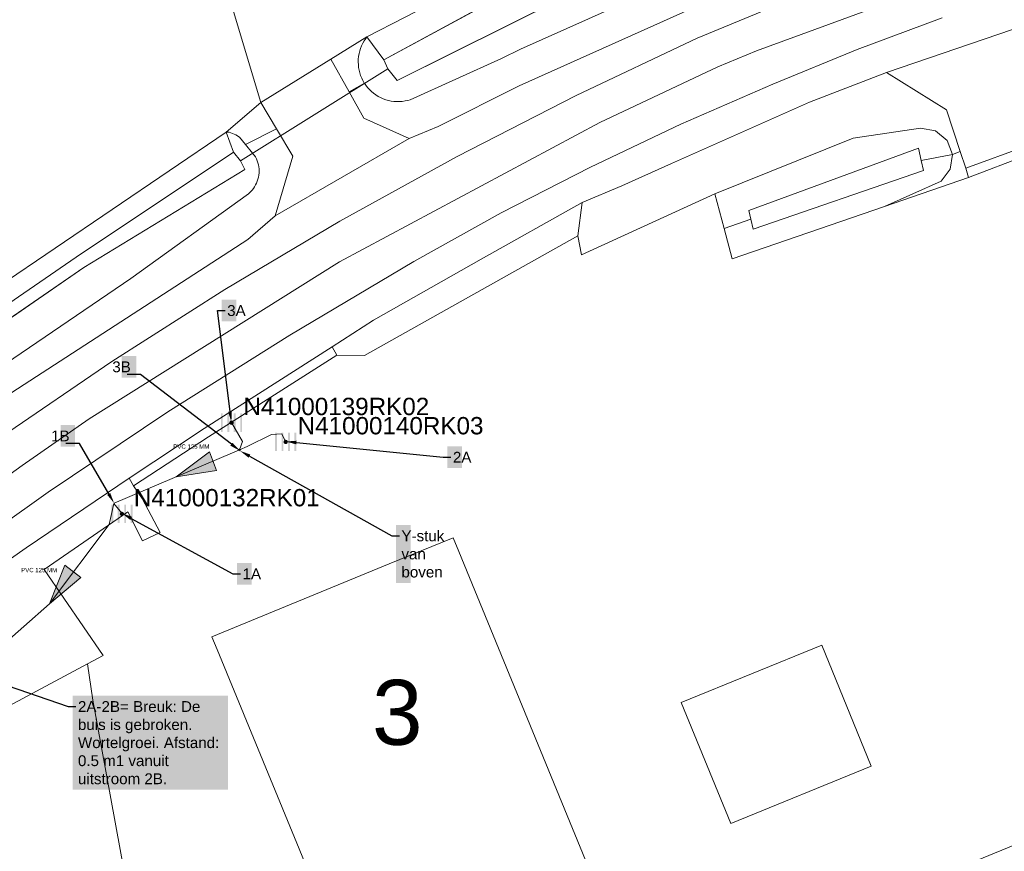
# Model space of a CAD drawing. Extents: x 140829 to 145054, y 448512 to 451778.
# Tile 13 of 152: x 141227 to 141272, y 449483 to 449522. Entities that reach past the tile are written whole.
import ezdxf
from ezdxf import colors
from ezdxf.entities.mleader import LeaderData, LeaderLine
from ezdxf.math import Vec2, Vec3

# ---------------------------------------------------------------- set-up
doc = ezdxf.new("R2010")
doc.units = 0
doc.header["$MEASUREMENT"] = 0
for name, color, linetype, lineweight in [('00-leiding', 5, 'Continuous', 0), ('00-LEIDING RAPPORT', 30, 'Continuous', 30), ('KOLK', 6, 'Continuous', 0)]:
    doc.layers.add(name, color=color, linetype=linetype, lineweight=lineweight)
for name, color, linetype in [('geometrie2dBegroeidTerreindeel', 7, 'Continuous'), ('geometrie2dGrondvlak', 7, 'Continuous'), ('geometrie2dOnbegroeidTerreindeel', 7, 'Continuous'), ('geometrie2dOndersteunendWaterdeel', 7, 'Continuous'), ('geometrie2dOndersteunendWegdeel', 7, 'Continuous'), ('geometrie2dOverigeConstructie', 7, 'Continuous'), ('geometrie2dWaterdeel', 7, 'Continuous'), ('geometrie2dWegdeel', 7, 'Continuous'), ('HMPAL', 1, 'Continuous'), ('HUISNUMMER', 3, 'Continuous')]:
    doc.layers.add(name, color=color, linetype=linetype)
doc.styles.add('Riolering', font='arial.ttf', dxfattribs={"height": 0.8})
doc.styles.get("Standard").update_dxf_attribs({"font": 'arial.ttf'})

# ---------------------------------------------------------------- blocks, each defined once
blk = doc.blocks.new('RICHTING HWA')
at = {"layer": '00-leiding'}
blk.add_hatch(color=256, dxfattribs=at).paths.add_polyline_path([(142658.973, 450308.537), (142660.837, 450309.001), (142659.005, 450309.464)])
at = {"layer": '00-leiding', "lineweight": 0}
for p, q in [((142659.005, 450309.464), (142658.973, 450308.537)), ((142660.837, 450309.001), (142659.005, 450309.464)), ((142658.973, 450308.537), (142660.837, 450309.001))]:
    blk.add_line(p, q, dxfattribs=at)

msp = doc.modelspace()

# ---------------------------------------------------------------- linework, layer by layer
at = {"layer": 'geometrie2dBegroeidTerreindeel', "linetype": 'Continuous', "lineweight": 0}
for p, q in [((141235.708, 449525.321), (141237.994, 449517.729)), ((141237.994, 449517.729), (141236.392, 449516.363)), ((141236.392, 449516.363), (141210.028, 449498.454)), ((141226.147, 449489.756), (141230.001, 449491.806)), ((141230.001, 449491.806), (141230.246, 449490.136)), ((141230.246, 449490.136), (141234.826, 449465.141))]:
    msp.add_line(p, q, dxfattribs=at)
at = {"layer": 'geometrie2dGrondvlak', "linetype": 'Continuous', "lineweight": 0}
for p, q in [((141243.922, 449496.426), (141246.869, 449497.636)), ((141246.869, 449497.636), (141247.129, 449497.004)), ((141246.869, 449497.636), (141246.869, 449497.636)), ((141247.129, 449497.004), (141254.556, 449478.917)), ((141235.739, 449493.066), (141243.922, 449496.426)), ((141235.984, 449492.471), (141235.739, 449493.066)), ((141247.368, 449464.749), (141235.984, 449492.471)), ((141257.396, 449490.02), (141263.882, 449492.668)), ((141263.882, 449492.668), (141266.16, 449487.086)), ((141259.674, 449484.439), (141257.396, 449490.02)), ((141268.909, 449481.876), (141283.772, 449487.931)), ((141266.16, 449487.086), (141259.674, 449484.439)), ((141259.674, 449484.439), (141259.674, 449484.439))]:
    msp.add_line(p, q, dxfattribs=at)
at = {"layer": 'geometrie2dOnbegroeidTerreindeel', "linetype": 'Continuous', "lineweight": 0}
for p, q in [((141254.788, 449526.921), (141242.892, 449520.751)), ((141237.994, 449517.729), (141235.708, 449525.321)), ((141242.892, 449520.751), (141241.225, 449519.723)), ((141241.225, 449519.723), (141237.994, 449517.729)), ((141270.645, 449514.269), (141274.508, 449515.738)), ((141266.768, 449512.932), (141270.645, 449514.269)), ((141252.792, 449510.694), (141258.936, 449513.509)), ((141258.936, 449513.509), (141259.368, 449511.905)), ((141259.745, 449510.509), (141266.768, 449512.932)), ((141259.368, 449511.905), (141259.745, 449510.509)), ((141242.781, 449506.042), (141252.618, 449511.574)), ((141252.618, 449511.574), (141252.792, 449510.694)), ((141235.577, 449502.286), (141241.507, 449506.06)), ((141241.507, 449506.06), (141242.781, 449506.042)), ((141232.124, 449500.034), (141235.577, 449502.286)), ((141232.525, 449499.444), (141232.124, 449500.034)), ((141233.345, 449497.877), (141232.525, 449499.444)), ((141227.996, 449496.174), (141231.854, 449498.829)), ((141231.854, 449498.829), (141232.539, 449497.49)), ((141232.539, 449497.49), (141233.345, 449497.877)), ((141246.869, 449497.636), (141243.922, 449496.426)), ((141247.129, 449497.004), (141246.869, 449497.636)), ((141254.556, 449478.917), (141247.129, 449497.004)), ((141243.922, 449496.426), (141235.739, 449493.066)), ((141230.727, 449492.192), (141227.996, 449496.174)), ((141235.739, 449493.066), (141235.984, 449492.471)), ((141235.984, 449492.471), (141247.368, 449464.749)), ((141263.882, 449492.668), (141257.396, 449490.02)), ((141266.16, 449487.086), (141263.882, 449492.668)), ((141230.001, 449491.806), (141230.727, 449492.192)), ((141230.246, 449490.136), (141230.001, 449491.806)), ((141234.826, 449465.141), (141230.246, 449490.136)), ((141257.396, 449490.02), (141259.674, 449484.439)), ((141283.772, 449487.931), (141268.909, 449481.876)), ((141259.674, 449484.439), (141266.16, 449487.086)), ((141259.674, 449484.439), (141259.674, 449484.439))]:
    msp.add_line(p, q, dxfattribs=at)
at = {"layer": 'geometrie2dOndersteunendWaterdeel', "linetype": 'Continuous', "lineweight": 0}
for p, q in [((141242.892, 449520.751), (141254.788, 449526.921)), ((141253.455, 449525.005), (141243.665, 449519.703)), ((141260.446, 449524.882), (141249.982, 449520.189)), ((141244.282, 449518.735), (141254.825, 449524.011)), ((141242.701, 449520.461), (141242.765, 449520.572)), ((141242.765, 449520.572), (141242.837, 449520.678)), ((141242.837, 449520.678), (141242.892, 449520.751)), ((141242.892, 449520.751), (141243.665, 449519.703)), ((141243.665, 449519.703), (141242.892, 449520.751)), ((141242.528, 449519.98), (141242.558, 449520.104)), ((141242.558, 449520.104), (141242.598, 449520.226)), ((141242.598, 449520.226), (141242.646, 449520.345)), ((141242.646, 449520.345), (141242.701, 449520.461)), ((141249.982, 449520.189), (141249.099, 449519.751)), ((141242.489, 449519.598), (141242.493, 449519.726)), ((141242.494, 449519.47), (141242.489, 449519.598)), ((141242.493, 449519.726), (141242.506, 449519.854)), ((141242.506, 449519.854), (141242.528, 449519.98)), ((141243.665, 449519.703), (141243.848, 449519.286)), ((141249.099, 449519.751), (141244.882, 449517.853)), ((141242.507, 449519.342), (141242.494, 449519.47)), ((141242.53, 449519.216), (141242.507, 449519.342)), ((141242.561, 449519.091), (141242.53, 449519.216)), ((141243.848, 449519.286), (141244.282, 449518.735)), ((141242.601, 449518.969), (141242.561, 449519.091)), ((141242.65, 449518.85), (141242.601, 449518.969)), ((141242.706, 449518.735), (141242.65, 449518.85)), ((141242.77, 449518.624), (141242.706, 449518.735)), ((141242.776, 449518.615), (141242.77, 449518.624)), ((141242.842, 449518.52), (141242.776, 449518.615)), ((141242.921, 449518.419), (141242.842, 449518.52)), ((141243.007, 449518.324), (141242.921, 449518.419)), ((141243.099, 449518.235), (141243.007, 449518.324)), ((141243.198, 449518.153), (141243.099, 449518.235)), ((141243.302, 449518.078), (141243.198, 449518.153)), ((141243.411, 449518.01), (141243.302, 449518.078)), ((141243.524, 449517.95), (141243.411, 449518.01)), ((141243.641, 449517.899), (141243.524, 449517.95)), ((141243.762, 449517.855), (141243.641, 449517.899)), ((141243.885, 449517.819), (141243.762, 449517.855)), ((141244.011, 449517.794), (141243.885, 449517.819)), ((141244.138, 449517.776), (141244.011, 449517.794)), ((141244.266, 449517.767), (141244.138, 449517.776)), ((141244.522, 449517.777), (141244.394, 449517.768)), ((141244.648, 449517.795), (141244.522, 449517.777)), ((141244.774, 449517.822), (141244.648, 449517.795)), ((141244.882, 449517.853), (141244.774, 449517.822)), ((141244.394, 449517.768), (141244.266, 449517.767)), ((141265.321, 449516.086), (141268.439, 449516.547)), ((141268.439, 449516.547), (141269.123, 449516.422)), ((141269.123, 449516.422), (141269.659, 449515.978)), ((141210.028, 449498.454), (141236.392, 449516.363)), ((141236.729, 449515.426), (141236.392, 449516.363)), ((141236.392, 449516.363), (141236.539, 449516.35)), ((141236.392, 449516.363), (141236.729, 449515.426)), ((141236.539, 449516.35), (141236.841, 449516.24)), ((141236.841, 449516.24), (141237.007, 449516.12)), ((141237.007, 449516.12), (141237.287, 449515.78)), ((141258.936, 449513.509), (141265.321, 449516.086)), ((141269.659, 449515.978), (141269.907, 449515.329)), ((141237.287, 449515.78), (141237.614, 449515.385)), ((141268.346, 449515.622), (141260.505, 449512.739)), ((141268.469, 449515.042), (141268.346, 449515.622)), ((141236.729, 449515.426), (141229.47, 449510.589)), ((141237.058, 449515.037), (141236.729, 449515.426)), ((141237.614, 449515.385), (141237.749, 449515.221)), ((141237.749, 449515.221), (141237.752, 449515.215)), ((141237.752, 449515.215), (141237.794, 449515.129)), ((141237.794, 449515.129), (141237.83, 449515.04)), ((141269.907, 449515.329), (141268.469, 449515.042)), ((141268.469, 449515.042), (141269.907, 449515.329)), ((141269.907, 449515.329), (141269.805, 449514.641)), ((141269.907, 449515.329), (141269.907, 449515.329)), ((141229.829, 449510.103), (141237.259, 449514.631)), ((141237.259, 449514.631), (141237.058, 449515.037)), ((141237.83, 449515.04), (141237.861, 449514.948)), ((141237.861, 449514.948), (141237.884, 449514.855)), ((141237.884, 449514.855), (141237.901, 449514.76)), ((141237.901, 449514.76), (141237.911, 449514.664)), ((141237.911, 449514.664), (141237.915, 449514.568)), ((141268.565, 449514.593), (141268.469, 449515.042)), ((141269.805, 449514.641), (141269.38, 449514.091)), ((141237.863, 449514.188), (141237.833, 449514.097)), ((141237.885, 449514.282), (141237.863, 449514.188)), ((141237.902, 449514.376), (141237.885, 449514.282)), ((141237.912, 449514.472), (141237.902, 449514.376)), ((141237.915, 449514.568), (141237.912, 449514.472)), ((141260.706, 449511.885), (141268.565, 449514.593)), ((141237.654, 449513.758), (141237.595, 449513.682)), ((141237.708, 449513.838), (141237.654, 449513.758)), ((141237.755, 449513.921), (141237.708, 449513.838)), ((141237.797, 449514.008), (141237.755, 449513.921)), ((141237.833, 449514.097), (141237.797, 449514.008)), ((141269.38, 449514.091), (141266.768, 449512.932)), ((141269.38, 449514.091), (141269.38, 449514.091)), ((141237.428, 449513.513), (141231.99, 449509.597)), ((141237.462, 449513.543), (141237.428, 449513.513)), ((141237.531, 449513.61), (141237.462, 449513.543)), ((141237.595, 449513.682), (141237.531, 449513.61)), ((141259.368, 449511.905), (141258.936, 449513.509)), ((141266.768, 449512.932), (141259.745, 449510.509)), ((141260.6, 449512.337), (141259.368, 449511.905)), ((141259.368, 449511.905), (141260.6, 449512.337)), ((141260.505, 449512.739), (141260.6, 449512.337)), ((141260.6, 449512.337), (141260.706, 449511.885)), ((141259.745, 449510.509), (141259.368, 449511.905)), ((141229.47, 449510.589), (141199.883, 449490.245)), ((141229.47, 449510.589), (141229.47, 449510.589)), ((141200.259, 449489.809), (141229.829, 449510.103)), ((141231.99, 449509.597), (141220.54, 449501.807)), ((141231.99, 449509.597), (141231.99, 449509.597))]:
    msp.add_line(p, q, dxfattribs=at)
at = {"layer": 'geometrie2dOndersteunendWegdeel', "linetype": 'Continuous', "lineweight": 0}
for p, q in [((141249.982, 449520.189), (141260.446, 449524.882)), ((141261.503, 449523.697), (141249.907, 449518.496)), ((141241.225, 449519.723), (141242.892, 449520.751)), ((141242.765, 449520.572), (141242.701, 449520.461)), ((141242.837, 449520.678), (141242.765, 449520.572)), ((141242.892, 449520.751), (141242.837, 449520.678)), ((141242.558, 449520.104), (141242.528, 449519.98)), ((141242.598, 449520.226), (141242.558, 449520.104)), ((141242.646, 449520.345), (141242.598, 449520.226)), ((141242.701, 449520.461), (141242.646, 449520.345)), ((141249.099, 449519.751), (141249.982, 449520.189)), ((141242.065, 449518.225), (141241.225, 449519.723)), ((141242.493, 449519.726), (141242.489, 449519.598)), ((141242.489, 449519.598), (141242.494, 449519.47)), ((141242.506, 449519.854), (141242.493, 449519.726)), ((141242.528, 449519.98), (141242.506, 449519.854)), ((141244.882, 449517.853), (141249.099, 449519.751)), ((141242.494, 449519.47), (141242.507, 449519.342)), ((141242.507, 449519.342), (141242.53, 449519.216)), ((141242.53, 449519.216), (141242.561, 449519.091)), ((141242.561, 449519.091), (141242.601, 449518.969)), ((141242.601, 449518.969), (141242.65, 449518.85)), ((141242.65, 449518.85), (141242.706, 449518.735)), ((141242.706, 449518.735), (141242.77, 449518.624)), ((141263.314, 449517.735), (141266.856, 449519.111)), ((141266.856, 449519.111), (141269.639, 449517.391)), ((141242.776, 449518.615), (141242.065, 449518.225)), ((141242.065, 449518.225), (141242.776, 449518.615)), ((141242.77, 449518.624), (141242.776, 449518.615)), ((141242.776, 449518.615), (141242.842, 449518.52)), ((141242.842, 449518.52), (141242.921, 449518.419)), ((141242.921, 449518.419), (141243.007, 449518.324)), ((141243.007, 449518.324), (141243.099, 449518.235)), ((141243.099, 449518.235), (141243.198, 449518.153)), ((141249.907, 449518.496), (141246.179, 449516.612)), ((141242.065, 449518.225), (141242.065, 449518.225)), ((141242.747, 449517.01), (141242.065, 449518.225)), ((141243.198, 449518.153), (141243.302, 449518.078)), ((141243.302, 449518.078), (141243.411, 449518.01)), ((141243.411, 449518.01), (141243.524, 449517.95)), ((141243.524, 449517.95), (141243.641, 449517.899)), ((141243.641, 449517.899), (141243.762, 449517.855)), ((141243.762, 449517.855), (141243.885, 449517.819)), ((141243.885, 449517.819), (141244.011, 449517.794)), ((141244.011, 449517.794), (141244.138, 449517.776)), ((141244.138, 449517.776), (141244.266, 449517.767)), ((141244.394, 449517.768), (141244.522, 449517.777)), ((141244.522, 449517.777), (141244.648, 449517.795)), ((141244.648, 449517.795), (141244.774, 449517.822)), ((141244.774, 449517.822), (141244.882, 449517.853)), ((141236.392, 449516.363), (141237.994, 449517.729)), ((141237.994, 449517.729), (141238.717, 449516.511)), ((141244.266, 449517.767), (141244.394, 449517.768)), ((141256.939, 449514.915), (141263.314, 449517.735)), ((141269.639, 449517.391), (141270.269, 449515.468)), ((141244.836, 449516.071), (141242.747, 449517.01)), ((141237.287, 449515.78), (141238.717, 449516.511)), ((141238.717, 449516.511), (141237.287, 449515.78)), ((141238.717, 449516.511), (141239.468, 449515.247)), ((141246.179, 449516.612), (141244.836, 449516.071)), ((141268.439, 449516.547), (141265.321, 449516.086)), ((141269.123, 449516.422), (141268.439, 449516.547)), ((141269.659, 449515.978), (141269.123, 449516.422)), ((141236.539, 449516.35), (141236.392, 449516.363)), ((141236.392, 449516.363), (141236.392, 449516.363)), ((141236.841, 449516.24), (141236.539, 449516.35)), ((141237.007, 449516.12), (141236.841, 449516.24)), ((141237.287, 449515.78), (141237.007, 449516.12)), ((141265.321, 449516.086), (141258.936, 449513.509)), ((141269.907, 449515.329), (141269.659, 449515.978)), ((141237.614, 449515.385), (141237.287, 449515.78)), ((141237.749, 449515.221), (141237.614, 449515.385)), ((141237.752, 449515.215), (141237.749, 449515.221)), ((141237.794, 449515.129), (141237.752, 449515.215)), ((141237.83, 449515.04), (141237.794, 449515.129)), ((141239.468, 449515.247), (141238.663, 449512.492)), ((141269.805, 449514.641), (141269.907, 449515.329)), ((141270.269, 449515.468), (141269.907, 449515.329)), ((141269.907, 449515.329), (141270.269, 449515.468)), ((141269.907, 449515.329), (141269.907, 449515.329)), ((141269.907, 449515.329), (141269.907, 449515.329)), ((141270.269, 449515.468), (141270.523, 449514.694)), ((141237.861, 449514.948), (141237.83, 449515.04)), ((141237.884, 449514.855), (141237.861, 449514.948)), ((141237.901, 449514.76), (141237.884, 449514.855)), ((141237.911, 449514.664), (141237.901, 449514.76)), ((141237.915, 449514.568), (141237.911, 449514.664)), ((141254.648, 449513.881), (141256.939, 449514.915)), ((141269.38, 449514.091), (141269.805, 449514.641)), ((141270.523, 449514.694), (141270.645, 449514.269)), ((141237.833, 449514.097), (141237.863, 449514.188)), ((141237.863, 449514.188), (141237.885, 449514.282)), ((141237.885, 449514.282), (141237.902, 449514.376)), ((141237.902, 449514.376), (141237.912, 449514.472)), ((141237.912, 449514.472), (141237.915, 449514.568)), ((141270.645, 449514.269), (141266.768, 449512.932)), ((141237.595, 449513.682), (141237.654, 449513.758)), ((141237.654, 449513.758), (141237.708, 449513.838)), ((141237.708, 449513.838), (141237.755, 449513.921)), ((141237.755, 449513.921), (141237.797, 449514.008)), ((141237.797, 449514.008), (141237.833, 449514.097)), ((141252.815, 449513.104), (141254.648, 449513.881)), ((141266.768, 449512.932), (141269.38, 449514.091)), ((141231.99, 449509.597), (141237.428, 449513.513)), ((141237.428, 449513.513), (141237.462, 449513.543)), ((141237.462, 449513.543), (141237.531, 449513.61)), ((141237.531, 449513.61), (141237.595, 449513.682)), ((141258.936, 449513.509), (141252.792, 449510.694)), ((141252.618, 449511.574), (141252.815, 449513.104)), ((141238.663, 449512.492), (141237.395, 449511.398)), ((141238.663, 449512.492), (141238.663, 449512.492)), ((141252.792, 449510.694), (141252.618, 449511.574)), ((141237.395, 449511.398), (141226.504, 449504.344)), ((141220.54, 449501.807), (141231.99, 449509.597))]:
    msp.add_line(p, q, dxfattribs=at)
at = {"layer": 'geometrie2dOverigeConstructie', "linetype": 'Continuous', "lineweight": 0}
for p, q in [((141237.058, 449515.037), (141243.848, 449519.286)), ((141243.848, 449519.286), (141237.058, 449515.037))]:
    msp.add_line(p, q, dxfattribs=at)
at = {"layer": 'geometrie2dWaterdeel', "linetype": 'Continuous', "lineweight": 0}
for p, q in [((141243.665, 449519.703), (141253.455, 449525.005)), ((141254.825, 449524.011), (141244.282, 449518.735)), ((141243.848, 449519.286), (141243.665, 449519.703)), ((141244.282, 449518.735), (141243.848, 449519.286)), ((141260.505, 449512.739), (141268.346, 449515.622)), ((141268.346, 449515.622), (141268.469, 449515.042)), ((141229.47, 449510.589), (141236.729, 449515.426)), ((141236.729, 449515.426), (141237.058, 449515.037)), ((141237.259, 449514.631), (141229.829, 449510.103)), ((141237.058, 449515.037), (141237.259, 449514.631)), ((141268.469, 449515.042), (141268.565, 449514.593)), ((141268.565, 449514.593), (141260.706, 449511.885)), ((141268.565, 449514.593), (141268.565, 449514.593)), ((141260.6, 449512.337), (141260.505, 449512.739)), ((141260.706, 449511.885), (141260.6, 449512.337)), ((141199.883, 449490.245), (141229.47, 449510.589)), ((141229.829, 449510.103), (141200.259, 449489.809)), ((141229.829, 449510.103), (141229.829, 449510.103))]:
    msp.add_line(p, q, dxfattribs=at)
at = {"layer": 'geometrie2dWegdeel', "linetype": 'Continuous', "lineweight": 0}
for p, q in [((141249.907, 449518.496), (141261.503, 449523.697)), ((141271.328, 449523.951), (141260.863, 449520.111)), ((141260.863, 449520.111), (141271.328, 449523.951)), ((141258.13, 449520.689), (141262.523, 449522.528)), ((141262.523, 449522.528), (141258.13, 449520.689)), ((141269.439, 449521.633), (141265.502, 449520.167)), ((141265.502, 449520.167), (141269.439, 449521.633)), ((141273.769, 449521.464), (141266.856, 449519.111)), ((141266.856, 449519.111), (141273.769, 449521.464)), ((141252.546, 449518.05), (141258.13, 449520.689)), ((141258.13, 449520.689), (141252.546, 449518.05)), ((141260.863, 449520.111), (141259.088, 449519.376)), ((141259.088, 449519.376), (141260.863, 449520.111)), ((141265.502, 449520.167), (141261.615, 449518.575)), ((141261.615, 449518.575), (141265.502, 449520.167)), ((141237.994, 449517.729), (141241.225, 449519.723)), ((141241.225, 449519.723), (141242.065, 449518.225)), ((141259.088, 449519.376), (141253.642, 449516.805)), ((141253.642, 449516.805), (141259.088, 449519.376)), ((141266.856, 449519.111), (141263.314, 449517.735)), ((141269.639, 449517.391), (141266.856, 449519.111)), ((141246.179, 449516.612), (141249.907, 449518.496)), ((141261.615, 449518.575), (141257.376, 449516.728)), ((141257.376, 449516.728), (141261.615, 449518.575)), ((141242.065, 449518.225), (141242.747, 449517.01)), ((141247.048, 449515.235), (141252.546, 449518.05)), ((141252.546, 449518.05), (141247.048, 449515.235)), ((141238.717, 449516.511), (141237.994, 449517.729)), ((141263.314, 449517.735), (141256.939, 449514.915)), ((141270.269, 449515.468), (141269.639, 449517.391)), ((141242.747, 449517.01), (141244.836, 449516.071)), ((141239.468, 449515.247), (141238.717, 449516.511)), ((141253.642, 449516.805), (141241.622, 449510.372)), ((141241.622, 449510.372), (141253.642, 449516.805)), ((141244.836, 449516.071), (141246.179, 449516.612)), ((141257.376, 449516.728), (141253.2, 449514.747)), ((141253.2, 449514.747), (141257.376, 449516.728)), ((141238.663, 449512.492), (141244.836, 449516.071)), ((141244.836, 449516.071), (141238.663, 449512.492)), ((141270.523, 449514.694), (141274.213, 449516.043)), ((141274.213, 449516.043), (141270.523, 449514.694)), ((141274.508, 449515.738), (141270.645, 449514.269)), ((141238.663, 449512.492), (141239.468, 449515.247)), ((141241.642, 449512.249), (141247.048, 449515.235)), ((141247.048, 449515.235), (141241.642, 449512.249)), ((141270.523, 449514.694), (141270.269, 449515.468)), ((141253.2, 449514.747), (141249.088, 449512.632)), ((141249.088, 449512.632), (141253.2, 449514.747)), ((141256.939, 449514.915), (141254.648, 449513.881)), ((141270.645, 449514.269), (141270.523, 449514.694)), ((141270.523, 449514.694), (141270.523, 449514.694)), ((141270.523, 449514.694), (141270.523, 449514.694)), ((141254.648, 449513.881), (141252.815, 449513.104)), ((141252.815, 449513.104), (141248.161, 449510.489)), ((141248.161, 449510.489), (141252.815, 449513.104)), ((141252.815, 449513.104), (141252.618, 449511.574)), ((141237.395, 449511.398), (141238.663, 449512.492)), ((141238.663, 449512.492), (141238.663, 449512.492)), ((141249.088, 449512.632), (141245.047, 449510.387)), ((141245.047, 449510.387), (141249.088, 449512.632)), ((141236.333, 449509.093), (141241.642, 449512.249)), ((141241.642, 449512.249), (141236.333, 449509.093)), ((141252.618, 449511.574), (141242.781, 449506.042)), ((141252.618, 449511.574), (141252.618, 449511.574)), ((141226.504, 449504.344), (141237.395, 449511.398)), ((141241.622, 449510.372), (141230.079, 449503.115)), ((141230.079, 449503.115), (141241.622, 449510.372)), ((141245.047, 449510.387), (141239.328, 449506.991)), ((141239.328, 449506.991), (141245.047, 449510.387)), ((141248.161, 449510.489), (141243.191, 449507.673)), ((141243.191, 449507.673), (141248.161, 449510.489)), ((141231.126, 449505.771), (141236.333, 449509.093)), ((141236.333, 449509.093), (141231.126, 449505.771)), ((141243.191, 449507.673), (141241.279, 449506.449)), ((141241.279, 449506.449), (141243.191, 449507.673)), ((141239.328, 449506.991), (141233.705, 449503.441)), ((141233.705, 449503.441), (141239.328, 449506.991)), ((141241.279, 449506.449), (141235.379, 449502.669)), ((141235.379, 449502.669), (141241.279, 449506.449)), ((141241.507, 449506.06), (141241.279, 449506.449)), ((141241.279, 449506.449), (141241.507, 449506.06)), ((141241.507, 449506.06), (141235.577, 449502.286)), ((141242.781, 449506.042), (141241.507, 449506.06)), ((141226.027, 449502.286), (141231.126, 449505.771)), ((141231.126, 449505.771), (141226.027, 449502.286)), ((141233.705, 449503.441), (141228.18, 449499.738)), ((141228.18, 449499.738), (141233.705, 449503.441)), ((141230.079, 449503.115), (141226.986, 449500.973)), ((141226.986, 449500.973), (141230.079, 449503.115)), ((141235.379, 449502.669), (141231.913, 449500.387)), ((141231.913, 449500.387), (141235.379, 449502.669)), ((141235.577, 449502.286), (141232.124, 449500.034)), ((141226.986, 449500.973), (141220.464, 449496.233)), ((141220.464, 449496.233), (141226.986, 449500.973)), ((141226.986, 449500.973), (141226.986, 449500.973)), ((141231.913, 449500.387), (141227.168, 449497.166)), ((141227.168, 449497.166), (141231.913, 449500.387)), ((141232.124, 449500.034), (141231.913, 449500.387)), ((141231.913, 449500.387), (141232.124, 449500.034)), ((141228.18, 449499.738), (141222.758, 449495.888)), ((141222.758, 449495.888), (141228.18, 449499.738)), ((141232.124, 449500.034), (141232.124, 449500.034)), ((141232.124, 449500.034), (141232.525, 449499.444)), ((141232.525, 449499.444), (141233.345, 449497.877)), ((141231.854, 449498.829), (141227.996, 449496.174)), ((141232.539, 449497.49), (141231.854, 449498.829)), ((141233.345, 449497.877), (141232.539, 449497.49)), ((141227.168, 449497.166), (141221.843, 449493.481)), ((141221.843, 449493.481), (141227.168, 449497.166)), ((141227.996, 449496.174), (141230.727, 449492.192)), ((141230.727, 449492.192), (141230.001, 449491.806)), ((141230.001, 449491.806), (141226.147, 449489.756))]:
    msp.add_line(p, q, dxfattribs=at)

# ---------------------------------------------------------------- next in the draw order: texts
at = {"layer": 'HUISNUMMER', "lineweight": 0, "insert": (141243.126, 449491.073), "char_height": 3, "attachment_point": 1, "bg_fill": 3, "box_fill_scale": 1.5, "bg_fill_color": 256, "bg_fill_transparency": 0}
msp.add_mtext_dynamic_manual_height_columns('3', width=3, gutter_width=1, heights=[0], dxfattribs=at)

# ---------------------------------------------------------------- next in the draw order: leaders
at = {"layer": 'HMPAL', "lineweight": 0}
ml = msp.add_multileader_mtext('Standard', dxfattribs=at)
ml.set_content('BEGIN INSPECTIE', color=256)
ml.set_leader_properties()
ml.build(insert=Vec2(0, 0))
ml.multileader.update_dxf_attribs({"dogleg_length": 0.36, "arrow_head_size": 100})
ctx = ml.context
ctx.base_point, ctx.char_height, ctx.arrow_head_size, ctx.landing_gap_size, ctx.plane_origin, ctx.plane_x_axis, ctx.plane_y_axis = Vec3(141515.477, 450531.727), 50, 100, 0.09, Vec3(148901.031, 452787.077), Vec3(0.999937, -0.011216), Vec3(0.011216, 0.999937)
notes = []
notes.append((ctx, [(0, (1, 1, 0), (141515.117, 450531.731), (0.999937, -0.011216), 0.36, [(0, [(141129.778, 449425.511)], 0, [])])]))
ctx.mtext.insert, ctx.mtext.text_direction, ctx.mtext.rotation, ctx.mtext.flow_direction = Vec3(141515.848, 450556.724), Vec3(0.999937, -0.011216), 6.271969, 5
ctx.mtext.has_bg_fill, ctx.mtext.bg_color, ctx.mtext.bg_scale_factor, ctx.mtext.bg_transparency, ctx.mtext.use_window_bg_color = 1, -1027028792, 1.5, 0, 1
for ctx, leaders in notes:
    for number, flags, end, landing, length, lines in leaders:
        leader = LeaderData()
        leader.index, (leader.has_last_leader_line, leader.has_dogleg_vector, leader.attachment_direction) = number, flags
        leader.last_leader_point, leader.dogleg_vector, leader.dogleg_length = Vec3(end), Vec3(landing), length
        for number, points, colour, breaks in lines:
            line = LeaderLine()
            line.index, line.vertices, line.color, line.breaks = number, Vec3.list(points), colors.encode_raw_color(colour), breaks
            leader.lines.append(line)
        ctx.leaders.append(leader)

# ---------------------------------------------------------------- next in the draw order: hatches: boundary and pattern name
at = {"layer": 'KOLK', "linetype": 'ByBlock', "lineweight": 0}
h = msp.add_hatch(color=256, dxfattribs=at)
h.dxf.hatch_style = 1
h.paths.add_polyline_path([(141236.238, 449502.944), (141236.238, 449503.369), (141236.153, 449503.369), (141236.153, 449502.944), (141236.153, 449502.519), (141236.238, 449502.519)])
h = msp.add_hatch(color=256, dxfattribs=at)
h.dxf.hatch_style = 1
h.paths.add_polyline_path([(141236.535, 449502.944), (141236.535, 449503.369), (141236.45, 449503.369), (141236.45, 449502.944), (141236.45, 449502.519), (141236.535, 449502.519)])
h = msp.add_hatch(color=256, dxfattribs=at)
h.dxf.hatch_style = 1
h.paths.add_polyline_path([(141236.833, 449502.944), (141236.833, 449503.369), (141236.748, 449503.369), (141236.748, 449502.944), (141236.748, 449502.519), (141236.833, 449502.519)])
h = msp.add_hatch(color=256, dxfattribs=at)
h.dxf.hatch_style = 1
h.paths.add_polyline_path([(141237.13, 449502.944), (141237.13, 449503.369), (141237.045, 449503.369), (141237.045, 449502.944), (141237.045, 449502.519), (141237.13, 449502.519)])
h = msp.add_hatch(color=256, dxfattribs=at)
h.dxf.hatch_style = 1
h.paths.add_polyline_path([(141236.742, 449502.944, 1), (141236.542, 449502.944, 1)])
h = msp.add_hatch(color=256, dxfattribs=at)
h.dxf.hatch_style = 1
h.paths.add_polyline_path([(141238.74, 449502.056), (141238.74, 449502.481), (141238.655, 449502.481), (141238.655, 449502.056), (141238.655, 449501.631), (141238.74, 449501.631)])
h = msp.add_hatch(color=256, dxfattribs=at)
h.dxf.hatch_style = 1
h.paths.add_polyline_path([(141239.037, 449502.056), (141239.037, 449502.481), (141238.952, 449502.481), (141238.952, 449502.056), (141238.952, 449501.631), (141239.037, 449501.631)])
h = msp.add_hatch(color=256, dxfattribs=at)
h.dxf.hatch_style = 1
h.paths.add_polyline_path([(141239.335, 449502.056), (141239.335, 449502.481), (141239.25, 449502.481), (141239.25, 449502.056), (141239.25, 449501.631), (141239.335, 449501.631)])
h = msp.add_hatch(color=256, dxfattribs=at)
h.dxf.hatch_style = 1
h.paths.add_polyline_path([(141239.632, 449502.056), (141239.632, 449502.481), (141239.547, 449502.481), (141239.547, 449502.056), (141239.547, 449501.631), (141239.632, 449501.631)])
h = msp.add_hatch(color=256, dxfattribs=at)
h.dxf.hatch_style = 1
h.paths.add_polyline_path([(141239.243, 449502.056, 1), (141239.043, 449502.056, 1)])
h = msp.add_hatch(color=256, dxfattribs=at)
h.dxf.hatch_style = 1
h.paths.add_polyline_path([(141231.182, 449498.733), (141231.182, 449499.158), (141231.097, 449499.158), (141231.097, 449498.733), (141231.097, 449498.308), (141231.182, 449498.308)])
h = msp.add_hatch(color=256, dxfattribs=at)
h.dxf.hatch_style = 1
h.paths.add_polyline_path([(141231.48, 449498.733), (141231.48, 449499.158), (141231.395, 449499.158), (141231.395, 449498.733), (141231.395, 449498.308), (141231.48, 449498.308)])
h = msp.add_hatch(color=256, dxfattribs=at)
h.dxf.hatch_style = 1
h.paths.add_polyline_path([(141231.777, 449498.733), (141231.777, 449499.158), (141231.692, 449499.158), (141231.692, 449498.733), (141231.692, 449498.308), (141231.777, 449498.308)])
h = msp.add_hatch(color=256, dxfattribs=at)
h.dxf.hatch_style = 1
h.paths.add_polyline_path([(141232.075, 449498.733), (141232.075, 449499.158), (141231.99, 449499.158), (141231.99, 449498.733), (141231.99, 449498.308), (141232.075, 449498.308)])
h = msp.add_hatch(color=256, dxfattribs=at)
h.dxf.hatch_style = 1
h.paths.add_polyline_path([(141231.686, 449498.733, 1), (141231.486, 449498.733, 1)])

# ---------------------------------------------------------------- next in the draw order: linework, layer by layer
at = {"layer": '00-leiding'}
for p, q in [((141236.636, 449502.96), (141237.145, 449502.08)), ((141237.369, 449501.839), (141238.486, 449502.395)), ((141238.962, 449502.427), (141238.486, 449502.395)), ((141239.138, 449502.077), (141238.962, 449502.427)), ((141237.145, 449502.08), (141237.014, 449501.688)), ((141236.691, 449501.551), (141237.014, 449501.688)), ((141237.014, 449501.688), (141237.369, 449501.839)), ((141231.575, 449498.765), (141231.213, 449499.216)), ((141230.998, 449498.24), (141228.249, 449494.579)), ((141228.249, 449494.579), (141224.125, 449490.965))]:
    msp.add_line(p, q, dxfattribs=at)
at = {"layer": '00-leiding', "ltscale": 0.01}
msp.add_line((141231.213, 449499.216), (141230.998, 449498.24), dxfattribs=at)
at = {"layer": '00-leiding'}
msp.add_circle((141237.014, 449501.688), 0.0489, dxfattribs=at)

# ---------------------------------------------------------------- next in the draw order: block references
for p, rotation in [((96582.925, 919752.061), 203.0026087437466), ((-141952.751, 827567.101), 234.4122075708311)]:
    msp.add_blockref('RICHTING HWA', p, dxfattribs=dict(at, rotation=rotation))

# ---------------------------------------------------------------- next in the draw order: texts
at = {"layer": '00-leiding', "char_height": 0.2, "attachment_point": 1}
for insert in [(141233.958, 449501.941), (141226.937, 449496.242)]:
    msp.add_mtext_dynamic_manual_height_columns('PVC 125 MM', width=1.74362, gutter_width=1, heights=[0], dxfattribs=dict(at, insert=insert))
at = {"layer": 'KOLK', "linetype": 'ByBlock', "lineweight": 0, "style": 'Riolering'}
for tag, p in [('N41000139RK02', (141237.192, 449503.294)), ('N41000140RK03', (141239.693, 449502.406)), ('N41000132RK01', (141232.136, 449499.083))]:
    msp.add_attdef(tag, p, '', height=0.8, dxfattribs=at)

# ---------------------------------------------------------------- next in the draw order: leaders
at = {"layer": '00-LEIDING RAPPORT', "lineweight": 0}
ml = msp.add_multileader_mtext('Standard', dxfattribs=at)
ml.set_content('3A', color=256)
ml.set_leader_properties()
ml.build(insert=Vec2(0, 0))
ml.multileader.update_dxf_attribs({"text_right_attachment_type": 6, "dogleg_length": 0.36, "arrow_head_size": 0.5})
ctx = ml.context
ctx.base_point, ctx.char_height, ctx.arrow_head_size, ctx.landing_gap_size, ctx.plane_origin = Vec3(141236.352, 449508.118), 0.5, 0.5, 0.09, Vec3(141236.636, 449502.96)
ctx.right_attachment = 6
notes = []
notes.append((ctx, [(0, (1, 1, 0), (141235.992, 449508.118), (1, 0), 0.36, [(0, [(141236.636, 449502.96)], 0, [])])]))
ctx.mtext.insert, ctx.mtext.width, ctx.mtext.flow_direction = Vec3(141236.442, 449508.372), 0.16809, 5
ctx.mtext.has_bg_fill, ctx.mtext.bg_color, ctx.mtext.bg_scale_factor, ctx.mtext.bg_transparency, ctx.mtext.use_window_bg_color = 1, -1023410172, 1.5, 0, 0
ml = msp.add_multileader_mtext('Standard', dxfattribs=at)
ml.set_content('1B', color=256)
ml.set_leader_properties()
ml.build(insert=Vec2(0, 0))
ml.multileader.update_dxf_attribs({"text_right_attachment_type": 6, "dogleg_length": 0.36, "arrow_head_size": 0.5})
ctx = ml.context
ctx.base_point, ctx.char_height, ctx.arrow_head_size, ctx.landing_gap_size, ctx.plane_origin = Vec3(141228.341, 449502.333), 0.5, 0.5, 0.09, Vec3(141231.227, 449499.226)
ctx.right_attachment, ctx.text_align_type = 6, 2
notes.append((ctx, [(1, (1, 1, 0), (141229.622, 449501.983), (-1, 0), 0.36, [(0, [(141231.227, 449499.226)], 0, [])])]))
ctx.mtext.insert, ctx.mtext.width, ctx.mtext.alignment, ctx.mtext.flow_direction = Vec3(141229.172, 449502.583), 0.16809, 3, 5
ctx.mtext.has_bg_fill, ctx.mtext.bg_color, ctx.mtext.bg_scale_factor, ctx.mtext.bg_transparency, ctx.mtext.use_window_bg_color = 1, -1023410172, 1.5, 0, 0
ml = msp.add_multileader_mtext('Standard', dxfattribs=at)
ml.set_content('1A', color=256)
ml.set_leader_properties()
ml.build(insert=Vec2(0, 0))
ml.multileader.update_dxf_attribs({"text_right_attachment_type": 6, "dogleg_length": 0.36, "arrow_head_size": 0.5})
ctx = ml.context
ctx.base_point, ctx.char_height, ctx.arrow_head_size, ctx.landing_gap_size, ctx.plane_origin = Vec3(141237.062, 449495.969), 0.5, 0.5, 0.09, Vec3(141231.575, 449498.765)
ctx.right_attachment = 6
notes.append((ctx, [(0, (1, 1, 0), (141236.702, 449495.969), (1, 0), 0.36, [(0, [(141231.575, 449498.765)], 0, [])])]))
ctx.mtext.insert, ctx.mtext.width, ctx.mtext.flow_direction = Vec3(141237.152, 449496.219), 0.16809, 5
ctx.mtext.has_bg_fill, ctx.mtext.bg_color, ctx.mtext.bg_scale_factor, ctx.mtext.bg_transparency, ctx.mtext.use_window_bg_color = 1, -1023410172, 1.5, 0, 0
ml = msp.add_multileader_mtext('Standard', dxfattribs=at)
ml.set_content('2A-2B= Breuk: De buis is gebroken. Wortelgroei. Afstand: 0.5 m1 vanuit uitstroom 2B.', color=256)
ml.set_leader_properties()
ml.build(insert=Vec2(0, 0))
ml.multileader.update_dxf_attribs({"text_right_attachment_type": 6, "dogleg_length": 0.36, "arrow_head_size": 0.5})
ctx = ml.context
ctx.base_point, ctx.char_height, ctx.arrow_head_size, ctx.landing_gap_size, ctx.plane_origin = Vec3(141229.467, 449489.837), 0.5, 0.5, 0.09, Vec3(141224.615, 449491.395)
ctx.right_attachment = 6
notes.append((ctx, [(0, (1, 1, 0), (141229.107, 449489.837), (1, 0), 0.36, [(0, [(141224.615, 449491.395)], 0, [])])]))
ctx.mtext.insert, ctx.mtext.width, ctx.mtext.flow_direction = Vec3(141229.557, 449490.091), 6.66782, 5
ctx.mtext.has_bg_fill, ctx.mtext.bg_color, ctx.mtext.bg_scale_factor, ctx.mtext.bg_transparency, ctx.mtext.use_window_bg_color = 1, -1023410172, 1.5, 0, 0
for ctx, leaders in notes:
    for number, flags, end, landing, length, lines in leaders:
        leader = LeaderData()
        leader.index, (leader.has_last_leader_line, leader.has_dogleg_vector, leader.attachment_direction) = number, flags
        leader.last_leader_point, leader.dogleg_vector, leader.dogleg_length = Vec3(end), Vec3(landing), length
        for number, points, colour, breaks in lines:
            line = LeaderLine()
            line.index, line.vertices, line.color, line.breaks = number, Vec3.list(points), colors.encode_raw_color(colour), breaks
            leader.lines.append(line)
        ctx.leaders.append(leader)

# ---------------------------------------------------------------- next in the draw order: linework, layer by layer
at = {"layer": '00-leiding', "ltscale": 0.01}
msp.add_line((141236.691, 449501.551), (141231.227, 449499.226), dxfattribs=at)

# ---------------------------------------------------------------- next in the draw order: leaders
at = {"layer": '00-LEIDING RAPPORT', "lineweight": 0}
ml = msp.add_multileader_mtext('Standard', dxfattribs=at)
ml.set_content('Y-stuk van boven', color=256)
ml.set_leader_properties()
ml.build(insert=Vec2(0, 0))
ml.multileader.update_dxf_attribs({"text_right_attachment_type": 6, "dogleg_length": 0.36, "arrow_head_size": 0.5})
ctx = ml.context
ctx.base_point, ctx.char_height, ctx.arrow_head_size, ctx.landing_gap_size, ctx.plane_origin = Vec3(141244.393, 449497.714), 0.5, 0.5, 0.09, Vec3(141237.036, 449501.645)
ctx.right_attachment = 6
notes = []
notes.append((ctx, [(0, (1, 1, 0), (141244.033, 449497.714), (1, 0), 0.36, [(0, [(141237.036, 449501.645)], 0, [])])]))
ctx.mtext.insert, ctx.mtext.width, ctx.mtext.flow_direction = Vec3(141244.483, 449497.968), 0.16809, 5
ctx.mtext.has_bg_fill, ctx.mtext.bg_color, ctx.mtext.bg_scale_factor, ctx.mtext.bg_transparency, ctx.mtext.use_window_bg_color = 1, -1023410172, 1.5, 0, 0
for ctx, leaders in notes:
    for number, flags, end, landing, length, lines in leaders:
        leader = LeaderData()
        leader.index, (leader.has_last_leader_line, leader.has_dogleg_vector, leader.attachment_direction) = number, flags
        leader.last_leader_point, leader.dogleg_vector, leader.dogleg_length = Vec3(end), Vec3(landing), length
        for number, points, colour, breaks in lines:
            line = LeaderLine()
            line.index, line.vertices, line.color, line.breaks = number, Vec3.list(points), colors.encode_raw_color(colour), breaks
            leader.lines.append(line)
        ctx.leaders.append(leader)

# ---------------------------------------------------------------- next in the draw order: leaders
ml = msp.add_multileader_mtext('Standard', dxfattribs=at)
ml.set_content('3B', color=256)
ml.set_leader_properties()
ml.build(insert=Vec2(0, 0))
ml.multileader.update_dxf_attribs({"text_right_attachment_type": 6, "dogleg_length": 0.36, "arrow_head_size": 0.5})
ctx = ml.context
ctx.base_point, ctx.char_height, ctx.arrow_head_size, ctx.landing_gap_size, ctx.plane_origin = Vec3(141231.118, 449505.519), 0.5, 0.5, 0.09, Vec3(141237.036, 449501.645)
ctx.right_attachment, ctx.text_align_type = 6, 2
notes = []
notes.append((ctx, [(1, (1, 1, 0), (141232.446, 449505.173), (-1, 0), 0.36, [(0, [(141237.036, 449501.645)], 0, [])])]))
ctx.mtext.insert, ctx.mtext.width, ctx.mtext.alignment, ctx.mtext.flow_direction = Vec3(141231.996, 449505.773), 0.16809, 3, 5
ctx.mtext.has_bg_fill, ctx.mtext.bg_color, ctx.mtext.bg_scale_factor, ctx.mtext.bg_transparency, ctx.mtext.use_window_bg_color = 1, -1023410172, 1.5, 0, 0
ml = msp.add_multileader_mtext('Standard', dxfattribs=at)
ml.set_content('2A', color=256)
ml.set_leader_properties()
ml.build(insert=Vec2(0, 0))
ml.multileader.update_dxf_attribs({"text_right_attachment_type": 6, "dogleg_length": 0.36, "arrow_head_size": 0.5})
ctx = ml.context
ctx.base_point, ctx.char_height, ctx.arrow_head_size, ctx.landing_gap_size, ctx.plane_origin = Vec3(141246.767, 449501.35), 0.5, 0.5, 0.09, Vec3(141239.138, 449502.077)
ctx.right_attachment = 6
notes.append((ctx, [(0, (1, 1, 0), (141246.407, 449501.35), (1, 0), 0.36, [(0, [(141239.138, 449502.077)], 0, [])])]))
ctx.mtext.insert, ctx.mtext.width, ctx.mtext.flow_direction = Vec3(141246.857, 449501.6), 0.16809, 5
ctx.mtext.has_bg_fill, ctx.mtext.bg_color, ctx.mtext.bg_scale_factor, ctx.mtext.bg_transparency, ctx.mtext.use_window_bg_color = 1, -1023410172, 1.5, 0, 0
for ctx, leaders in notes:
    for number, flags, end, landing, length, lines in leaders:
        leader = LeaderData()
        leader.index, (leader.has_last_leader_line, leader.has_dogleg_vector, leader.attachment_direction) = number, flags
        leader.last_leader_point, leader.dogleg_vector, leader.dogleg_length = Vec3(end), Vec3(landing), length
        for number, points, colour, breaks in lines:
            line = LeaderLine()
            line.index, line.vertices, line.color, line.breaks = number, Vec3.list(points), colors.encode_raw_color(colour), breaks
            leader.lines.append(line)
        ctx.leaders.append(leader)

doc.saveas('drawing.dxf')
